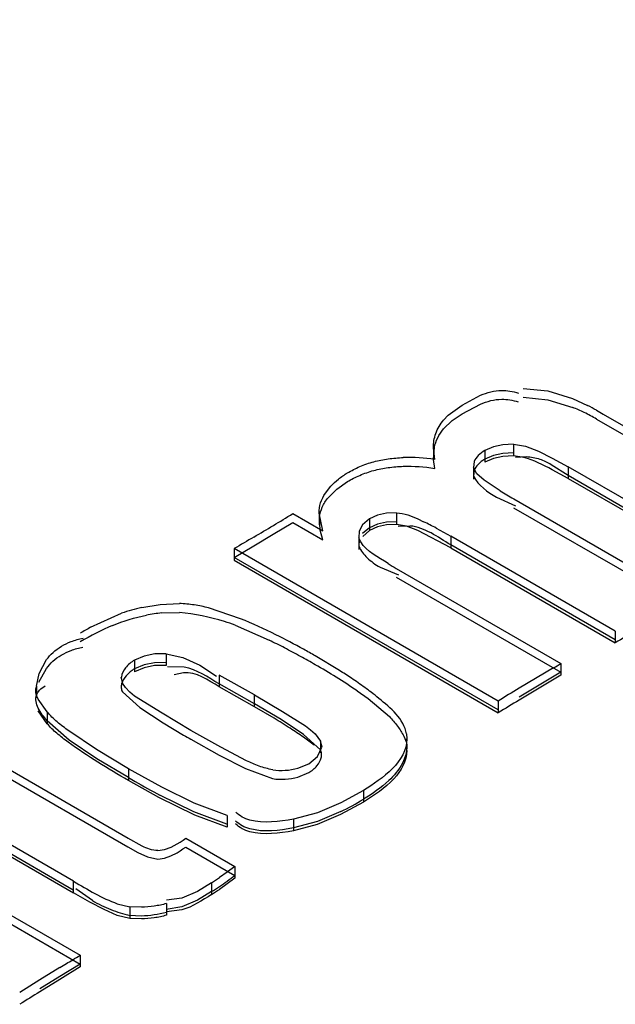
# Model space of a CAD drawing. Header units: inches. Extents: x 0 to 82.7, y 0 to 58.5.
# Tile 68 of 91: x 71.2765 to 71.3586, y 19.4333 to 19.5689. Entities that reach past the tile are written whole.
import ezdxf

# ---------------------------------------------------------------- set-up
doc = ezdxf.new("R2010")
doc.units = ezdxf.units.IN
doc.header["$LTSCALE"] = 4.5472440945
doc.header["$MEASUREMENT"] = 0
doc.layers.get('0').update_dxf_attribs({"linetype": 'CONTINUOUS'})

msp = doc.modelspace()

# ---------------------------------------------------------------- linework, layer by layer
at = {"color": 7, "linetype": 'CONTINUOUS'}
for p, q in [((71.3458771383, 19.5180711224), (71.3492646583, 19.5177247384)), ((71.3492646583, 19.5177247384), (71.3526894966, 19.5166666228)), ((71.3374597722, 19.5157911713), (71.3400017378, 19.5171325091)), ((71.3458736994, 19.516863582), (71.349267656, 19.5164995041)), ((71.349267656, 19.5164995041), (71.3526974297, 19.5154551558)), ((71.3526894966, 19.5166666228), (71.3547376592, 19.5157315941)), ((71.3355465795, 19.514380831), (71.3374597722, 19.5157911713)), ((71.3374557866, 19.5145832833), (71.3399956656, 19.5159243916)), ((71.3559840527, 19.5150589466), (71.356884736, 19.5145455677)), ((71.3349042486, 19.5124995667), (71.3361116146, 19.5136663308)), ((71.3349217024, 19.5137237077), (71.3355465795, 19.514380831)), ((71.3361116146, 19.5136663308), (71.3374557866, 19.5145832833)), ((71.3559896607, 19.5138555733), (71.3833360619, 19.4980942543)), ((71.356884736, 19.5145455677), (71.360989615, 19.5122056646)), ((71.3335050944, 19.5099088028), (71.3335048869, 19.5083012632)), ((71.3336971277, 19.5082772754), (71.3335067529, 19.509908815)), ((71.3335134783, 19.5082747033), (71.3336400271, 19.5099932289)), ((71.3405840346, 19.5095192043), (71.340583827, 19.5079116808)), ((71.341772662, 19.5100327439), (71.3405840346, 19.5095192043)), ((71.3430902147, 19.5103269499), (71.341772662, 19.5100327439)), ((71.344533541, 19.5091938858), (71.343087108, 19.5091215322)), ((71.3445376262, 19.5104018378), (71.3430902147, 19.5103269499)), ((71.3445376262, 19.5104018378), (71.3445374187, 19.5087943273)), ((71.3445376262, 19.5104018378), (71.3462070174, 19.5101231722)), ((71.3462070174, 19.5101231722), (71.3479652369, 19.5094383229)), ((71.3479652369, 19.5094383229), (71.3498704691, 19.5084775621)), ((71.333692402, 19.5070689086), (71.3335134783, 19.5082747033)), ((71.3391272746, 19.507997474), (71.3390354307, 19.5071802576)), ((71.3417673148, 19.5088269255), (71.3405797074, 19.5083110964)), ((71.3417663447, 19.5084233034), (71.340583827, 19.5079116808)), ((71.3430837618, 19.5087185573), (71.3417663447, 19.5084233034)), ((71.343087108, 19.5091215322), (71.3417673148, 19.5088269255)), ((71.3445374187, 19.5087943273), (71.3430837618, 19.5087185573)), ((71.3459463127, 19.5085856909), (71.3445374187, 19.5087943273)), ((71.3463090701, 19.5086352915), (71.3448035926, 19.508545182)), ((71.3498704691, 19.5084775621), (71.3520619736, 19.507285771)), ((71.3391237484, 19.5067933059), (71.3390308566, 19.5059719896)), ((71.3390354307, 19.5071802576), (71.3390352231, 19.50557272)), ((71.3394962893, 19.5063347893), (71.3390354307, 19.5071802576)), ((71.3520579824, 19.5060778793), (71.3497416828, 19.5075675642)), ((71.352061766, 19.5056782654), (71.3498701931, 19.5068700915)), ((71.3520619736, 19.507285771), (71.352061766, 19.5056782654)), ((71.3746985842, 19.4942159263), (71.3520619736, 19.507285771)), ((71.3201901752, 19.5042156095), (71.3216715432, 19.5052361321)), ((71.3405083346, 19.505456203), (71.3394962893, 19.5063347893)), ((71.3426979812, 19.5039949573), (71.3405083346, 19.505456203)), ((71.374694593, 19.4930080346), (71.3520579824, 19.5060778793)), ((71.352061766, 19.5056782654), (71.3746983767, 19.4926084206)), ((71.3186356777, 19.5036621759), (71.3193890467, 19.5046230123)), ((71.3190010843, 19.503029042), (71.3201901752, 19.5042156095)), ((71.3421816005, 19.5030998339), (71.344837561, 19.501926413)), ((71.3445691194, 19.5028577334), (71.36720573, 19.4897878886)), ((71.3445644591, 19.5016494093), (71.3672010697, 19.4885795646)), ((71.314152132, 19.500839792), (71.3182968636, 19.4984467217)), ((71.3182968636, 19.4984467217), (71.3177806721, 19.5009123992)), ((71.3177824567, 19.5009124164), (71.3177822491, 19.4993047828)), ((71.3179039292, 19.4985488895), (71.3178230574, 19.5003921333)), ((71.3247055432, 19.5000981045), (71.3237636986, 19.4993052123)), ((71.3247055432, 19.5000981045), (71.3247053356, 19.4984904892)), ((71.3258127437, 19.5006058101), (71.3247055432, 19.5000981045)), ((71.3270622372, 19.4996760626), (71.3258080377, 19.4993971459)), ((71.3270655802, 19.5008847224), (71.3258127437, 19.5006058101)), ((71.3284289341, 19.499718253), (71.3270622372, 19.4996760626)), ((71.328434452, 19.5009271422), (71.3270655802, 19.5008847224)), ((71.328434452, 19.5009271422), (71.3284342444, 19.4993195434)), ((71.3313795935, 19.5001051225), (71.3321643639, 19.4997250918)), ((71.3114567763, 19.498023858), (71.3141460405, 19.4996256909)), ((71.3141459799, 19.499630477), (71.3182907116, 19.4972374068)), ((71.3182907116, 19.4972374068), (71.3179039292, 19.4985488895)), ((71.3232795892, 19.4984390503), (71.3232517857, 19.4975040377)), ((71.3237636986, 19.4993052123), (71.3232795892, 19.4984390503)), ((71.3246997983, 19.4988890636), (71.3237522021, 19.498096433)), ((71.3247053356, 19.4984904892), (71.3237705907, 19.4977061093)), ((71.3258080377, 19.4993971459), (71.3246997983, 19.4988890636)), ((71.3258049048, 19.4989956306), (71.3247053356, 19.4984904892)), ((71.3270571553, 19.4992761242), (71.3258049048, 19.4989956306)), ((71.3284342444, 19.4993195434), (71.3270571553, 19.4992761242)), ((71.3298154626, 19.4990909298), (71.3284342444, 19.4993195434)), ((71.3302797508, 19.499130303), (71.3286379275, 19.4990843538)), ((71.3313793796, 19.4984975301), (71.3298154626, 19.4990909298)), ((71.335896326, 19.496141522), (71.3313793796, 19.4984975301)), ((71.3339079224, 19.4988386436), (71.3358965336, 19.4977491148)), ((71.3087675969, 19.496415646), (71.3114567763, 19.498023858)), ((71.3232667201, 19.4972284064), (71.3232457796, 19.4962948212)), ((71.3232517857, 19.4975040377), (71.3232515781, 19.4958964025)), ((71.323503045, 19.4969515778), (71.3232517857, 19.4975040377)), ((71.3358965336, 19.4977491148), (71.335896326, 19.496141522)), ((71.3585650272, 19.4846608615), (71.3358965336, 19.4977491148)), ((71.3060784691, 19.4948042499), (71.3087675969, 19.496415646)), ((71.3060853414, 19.4960140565), (71.3060851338, 19.4944063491)), ((71.3424314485, 19.475028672), (71.3060853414, 19.4960140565)), ((71.3585595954, 19.4834520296), (71.3358911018, 19.4965402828)), ((71.335896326, 19.496141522), (71.3585648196, 19.4830532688)), ((71.3424245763, 19.4738188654), (71.3060784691, 19.4948042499)), ((71.3060851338, 19.4944063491), (71.3424312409, 19.4734209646)), ((71.3261584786, 19.4934599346), (71.328682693, 19.4924269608)), ((71.3284036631, 19.4932852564), (71.3510721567, 19.4801970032)), ((71.3283975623, 19.4920759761), (71.3510660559, 19.4789877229)), ((71.2933417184, 19.4879112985), (71.2958664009, 19.4883373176)), ((71.2958664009, 19.4883373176), (71.298526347, 19.4884489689)), ((71.306960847, 19.4863593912), (71.3025546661, 19.4878572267)), ((71.2862983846, 19.4851889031), (71.2905539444, 19.4871093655)), ((71.2961033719, 19.4871586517), (71.2985185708, 19.487238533)), ((71.3061949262, 19.4854678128), (71.3108741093, 19.4834153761)), ((71.3585650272, 19.4846608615), (71.3585648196, 19.4830532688)), ((71.2791933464, 19.4788294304), (71.2802315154, 19.4807305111)), ((71.2936640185, 19.4812271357), (71.2923427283, 19.480665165)), ((71.295123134, 19.4815186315), (71.2936640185, 19.4812271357)), ((71.2967108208, 19.4815356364), (71.295123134, 19.4815186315)), ((71.2967108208, 19.4815356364), (71.2967106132, 19.4799277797)), ((71.2967108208, 19.4815356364), (71.298994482, 19.4810407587)), ((71.298994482, 19.4810407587), (71.3013567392, 19.4799871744)), ((71.3205687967, 19.4792390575), (71.3172437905, 19.4812342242)), ((71.2791840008, 19.4776178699), (71.2802259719, 19.4795216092)), ((71.2936545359, 19.4800189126), (71.2923340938, 19.4794541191)), ((71.2923427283, 19.480665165), (71.2923425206, 19.4790572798)), ((71.2936573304, 19.4796173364), (71.2923425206, 19.4790572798)), ((71.2951169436, 19.4803106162), (71.2936545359, 19.4800189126)), ((71.2951164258, 19.4799100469), (71.2936573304, 19.4796173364)), ((71.2967106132, 19.4799277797), (71.2951164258, 19.4799100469)), ((71.2967024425, 19.480324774), (71.2951169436, 19.4803106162)), ((71.2991993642, 19.4796944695), (71.2969020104, 19.4797196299)), ((71.3013567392, 19.4799871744), (71.3036299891, 19.4784356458)), ((71.3500486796, 19.4795886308), (71.3453116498, 19.4767841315)), ((71.3510721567, 19.4801970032), (71.3510719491, 19.4785893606)), ((71.2788608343, 19.4770969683), (71.2791933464, 19.4788294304)), ((71.2904648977, 19.4783378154), (71.290684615, 19.4775105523)), ((71.2990820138, 19.4789199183), (71.2978028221, 19.4786440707)), ((71.3040119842, 19.4786010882), (71.3040117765, 19.4769932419)), ((71.3088900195, 19.4758599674), (71.3040119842, 19.4786010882)), ((71.3510660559, 19.4789877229), (71.3453050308, 19.4755442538)), ((71.3510719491, 19.4785893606), (71.3453114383, 19.475146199)), ((71.2788609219, 19.4770969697), (71.2788607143, 19.4754889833)), ((71.2910824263, 19.4769035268), (71.290684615, 19.4775105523)), ((71.2916869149, 19.4762496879), (71.2910824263, 19.4769035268)), ((71.3088820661, 19.4746489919), (71.3040038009, 19.4773902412)), ((71.3088898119, 19.4742521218), (71.3040117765, 19.4769932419)), ((71.2803222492, 19.4735194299), (71.2790687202, 19.4752789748)), ((71.2906756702, 19.4762992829), (71.2930638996, 19.4741412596)), ((71.2923331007, 19.4757016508), (71.2916869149, 19.4762496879)), ((71.296135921, 19.4733414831), (71.2923331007, 19.4757016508)), ((71.3088898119, 19.4742521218), (71.3088900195, 19.4758599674)), ((71.3088900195, 19.4758599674), (71.3127198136, 19.4735694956)), ((71.3230001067, 19.4764249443), (71.3245105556, 19.4753665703)), ((71.3245105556, 19.4753665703), (71.327454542, 19.472883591)), ((71.2930638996, 19.4741412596), (71.2962977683, 19.4720244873)), ((71.3125284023, 19.4724732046), (71.3088820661, 19.4746489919)), ((71.3115821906, 19.4726655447), (71.3088898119, 19.4742521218)), ((71.3424314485, 19.475028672), (71.3424312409, 19.4734209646)), ((71.2803220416, 19.4719114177), (71.2790680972, 19.4736721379)), ((71.2803222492, 19.4735194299), (71.2803220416, 19.4719114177)), ((71.3001217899, 19.4709671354), (71.296135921, 19.4733414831)), ((71.3127198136, 19.4735694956), (71.3159154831, 19.4716001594)), ((71.2833449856, 19.4696519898), (71.2803125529, 19.4723076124)), ((71.2962977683, 19.4720244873), (71.299094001, 19.470345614)), ((71.3156395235, 19.4704178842), (71.3125284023, 19.4724732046)), ((71.3159154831, 19.4716001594), (71.3166008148, 19.4710718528)), ((71.2871114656, 19.4683382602), (71.2832916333, 19.4709078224)), ((71.3042361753, 19.4686960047), (71.3001217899, 19.4709671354)), ((71.3170967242, 19.4689281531), (71.3156094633, 19.4700449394)), ((71.317949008, 19.4683064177), (71.3156395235, 19.4704178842)), ((71.3166008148, 19.4710718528), (71.3172124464, 19.4705052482)), ((71.3172124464, 19.4705052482), (71.3179573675, 19.4695172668)), ((71.3294207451, 19.4701871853), (71.3297975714, 19.469311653)), ((71.3298053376, 19.4705220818), (71.3298701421, 19.4698157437)), ((71.2871675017, 19.4670842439), (71.2833449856, 19.4696519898)), ((71.3001127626, 19.4697558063), (71.3040004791, 19.4675761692)), ((71.307788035, 19.4668023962), (71.3042361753, 19.4686960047)), ((71.3175421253, 19.4674111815), (71.3181223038, 19.4686772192)), ((71.3179573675, 19.4695172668), (71.3179571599, 19.4679094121)), ((71.3181892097, 19.4686757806), (71.3179573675, 19.4695172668)), ((71.3298667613, 19.468208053), (71.3298669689, 19.4698157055)), ((71.2714901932, 19.4676761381), (71.2914486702, 19.4561525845)), ((71.2915129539, 19.4656964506), (71.2871114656, 19.4683382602)), ((71.3040004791, 19.4675761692), (71.3076442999, 19.4657193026)), ((71.31635026, 19.4663889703), (71.3175421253, 19.4674111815)), ((71.2714796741, 19.4664637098), (71.291438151, 19.4549401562)), ((71.2915031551, 19.4644845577), (71.2871675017, 19.4670842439)), ((71.3148428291, 19.4657740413), (71.31635026, 19.4663889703)), ((71.2915129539, 19.4656964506), (71.2915127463, 19.4640884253)), ((71.2960938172, 19.4631580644), (71.2915129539, 19.4656964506)), ((71.3076442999, 19.4657193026), (71.3113674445, 19.46435234)), ((71.3148398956, 19.4645543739), (71.3163415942, 19.4651779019)), ((71.2956831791, 19.4617673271), (71.2915127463, 19.4640884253)), ((71.300562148, 19.4609650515), (71.2960938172, 19.4631580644)), ((71.2839238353, 19.4502132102), (71.2628494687, 19.4623810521)), ((71.3006362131, 19.4593253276), (71.2956831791, 19.4617673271)), ((71.3004900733, 19.4597828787), (71.2958480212, 19.4620705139)), ((71.3238745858, 19.4627233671), (71.3207434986, 19.461007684)), ((71.3238745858, 19.4627233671), (71.3238743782, 19.4611154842)), ((71.2485018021, 19.4610060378), (71.2848479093, 19.4400206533)), ((71.2839125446, 19.4490001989), (71.2628381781, 19.4611680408)), ((71.262849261, 19.4607728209), (71.2839236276, 19.4486049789)), ((71.3050855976, 19.4592803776), (71.300562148, 19.4609650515)), ((71.3207434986, 19.461007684), (71.3175308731, 19.4596504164)), ((71.3238743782, 19.4611154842), (71.3207324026, 19.4593944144)), ((71.2484897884, 19.4597924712), (71.2848358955, 19.4388070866)), ((71.3050759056, 19.4580685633), (71.3004900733, 19.4597828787)), ((71.30508539, 19.4576723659), (71.3006362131, 19.4593253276)), ((71.3050855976, 19.4592803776), (71.30508539, 19.4576723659)), ((71.3175308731, 19.4596504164), (71.3142455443, 19.4587714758)), ((71.3207324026, 19.4593944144), (71.3175199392, 19.4580387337)), ((71.3207450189, 19.4598011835), (71.3175227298, 19.4584563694)), ((71.3175227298, 19.4584563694), (71.3142362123, 19.4575599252)), ((71.3142455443, 19.4587714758), (71.3142453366, 19.4571635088)), ((71.3175199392, 19.4580387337), (71.3142453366, 19.4571635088)), ((71.2934096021, 19.455027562), (71.291433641, 19.4561414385)), ((71.291438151, 19.4549401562), (71.2927858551, 19.4541777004)), ((71.2994195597, 19.4561350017), (71.3061786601, 19.4522324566)), ((71.2927858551, 19.4541777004), (71.2941531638, 19.4535797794)), ((71.2941531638, 19.4535797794), (71.2955509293, 19.4532385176)), ((71.2994093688, 19.4549228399), (71.3061684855, 19.4510202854)), ((71.3061786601, 19.4522324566), (71.3051206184, 19.4514549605)), ((71.3061786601, 19.4522324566), (71.3061784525, 19.4506243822)), ((71.3051206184, 19.4514549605), (71.3040535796, 19.4507065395)), ((71.2839236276, 19.4486049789), (71.2839238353, 19.4502132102)), ((71.3029582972, 19.4499999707), (71.3010200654, 19.4488002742)), ((71.3029582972, 19.4499999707), (71.3029580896, 19.4483918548)), ((71.3051168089, 19.4498442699), (71.3040496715, 19.4490959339)), ((71.3061784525, 19.4506243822), (71.3051168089, 19.4498442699)), ((71.2862051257, 19.4473472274), (71.2839236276, 19.4486049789)), ((71.2865322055, 19.4475493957), (71.2842756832, 19.4491526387)), ((71.3010200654, 19.4488002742), (71.2988699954, 19.4478796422)), ((71.3029478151, 19.4487875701), (71.3010086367, 19.4475958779)), ((71.2881703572, 19.4463045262), (71.2862051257, 19.4473472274)), ((71.2899705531, 19.4471247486), (71.2917032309, 19.4467091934)), ((71.296744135, 19.4471373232), (71.2967439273, 19.4455291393)), ((71.2988699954, 19.4478796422), (71.2967543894, 19.4475901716)), ((71.3010086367, 19.4475958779), (71.2988677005, 19.4466709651)), ((71.2899703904, 19.4455165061), (71.2881703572, 19.4463045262)), ((71.2917030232, 19.4451009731), (71.2899703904, 19.4455165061)), ((71.2932802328, 19.4454124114), (71.2916920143, 19.4454962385)), ((71.2917032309, 19.4467091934), (71.2917030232, 19.4451009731)), ((71.2932861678, 19.4466272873), (71.2917032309, 19.4467091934)), ((71.2988677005, 19.4466709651), (71.2967124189, 19.4463286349)), ((71.2988611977, 19.4462681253), (71.2967522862, 19.4459778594)), ((71.2932861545, 19.4450190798), (71.2917030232, 19.4451009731)), ((71.2848479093, 19.4400206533), (71.2848477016, 19.4384123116)), ((71.2848358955, 19.4388070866), (71.2820616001, 19.4370961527)), ((71.2820723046, 19.4383371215), (71.2792999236, 19.4366521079)), ((71.2848477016, 19.4384123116), (71.2820736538, 19.4367015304)), ((71.2792999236, 19.4366521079), (71.2765263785, 19.4348750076)), ((71.2820616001, 19.4370961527), (71.2792874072, 19.4353818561)), ((71.2820736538, 19.4367015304), (71.2792997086, 19.4349873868))]:
    msp.add_line(p, q, dxfattribs=at)
for points in [[(71.2955613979, 19.454450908), (71.2964893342, 19.4545805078), (71.2973771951, 19.4549081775), (71.2982079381, 19.4553573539)], [(71.2982079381, 19.4553573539), (71.2986181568, 19.4556108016), (71.2990223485, 19.455869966), (71.2994195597, 19.4561350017)], [(71.2955509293, 19.4532385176), (71.2964801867, 19.4533685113), (71.2973669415, 19.45369593), (71.2981966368, 19.454144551)], [(71.2981966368, 19.454144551), (71.298609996, 19.4543997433), (71.2990139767, 19.4546590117), (71.2994093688, 19.4549228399)]]:
    msp.add_lwpolyline(points, dxfattribs=at)
for centre, radius, start, end in [((71.3439631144, 19.4933564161), 0.0237622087, 64.238196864, 68.434064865), ((71.343119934, 19.4916503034), 0.025665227, 59.9042836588, 64.198355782), ((71.3401104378, 19.4871434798), 0.0321128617, 60.3759312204, 62.9032651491), ((71.3301060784, 19.4858274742), 0.0227351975, 80.9120097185, 91.8655587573), ((71.3696404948, 19.5462170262), 0.0500859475, 237.4574629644, 239.9624766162), ((71.2053759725, 19.6772471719), 0.207252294, 300.7887790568, 301.6581259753), ((71.2897069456, 19.4140574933), 0.0956115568, 62.4645439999, 63.6366858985), ((70.9579361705, 20.0925568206), 0.6906864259, 300.5277934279, 300.7870537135), ((71.5614955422, 19.0690540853), 0.4975230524, 120.5279163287, 120.8881350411), ((71.3496844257, 19.5301857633), 0.0425971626, 238.257784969, 240.0276711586), ((71.2989366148, 19.4632150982), 0.0253220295, 102.7648232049, 109.3320691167), ((71.2981005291, 19.4657516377), 0.0214999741, 95.3299545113, 101.06009786), ((71.2954565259, 19.4564259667), 0.0309643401, 72.6041012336, 84.324779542), ((71.2805925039, 19.4214916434), 0.0700222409, 63.5061249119, 67.8785584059), ((71.3008321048, 19.4573651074), 0.0303309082, 112.3064333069, 121.7456779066), ((71.3052759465, 19.4507621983), 0.0393108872, 118.8655480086, 121.2505544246), ((71.2952661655, 19.4559168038), 0.0315071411, 69.7042459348, 72.5505863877), ((72.0870098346, 18.2643808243), 1.4197820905, 120.7330989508, 120.8684127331), ((71.2611433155, 19.3815205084), 0.1133830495, 62.7727131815, 63.9848545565), ((71.270980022, 19.4023194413), 0.0914691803, 60.7832336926, 63.4746558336), ((71.2705376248, 19.399764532), 0.0928623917, 61.2359202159, 62.7766460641), ((71.2555394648, 19.3744316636), 0.1233458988, 59.9831691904, 60.8465219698), ((71.2779687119, 19.4133055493), 0.0774163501, 59.5207787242, 61.2345584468), ((71.2799218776, 19.4140719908), 0.0757761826, 57.9571615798, 60.4996255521), ((71.1684832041, 19.7862049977), 0.3563419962, 300.6322551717, 300.8236966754), ((71.2732580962, 19.4034509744), 0.0883145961, 55.7200747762, 57.9483699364), ((71.2824173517, 19.418410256), 0.0718030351, 56.3359635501, 57.9043195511), ((71.2912213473, 19.4315981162), 0.0559465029, 54.0332403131, 56.3536424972), ((71.2979716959, 19.4409345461), 0.044425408, 52.6164841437, 54.0074654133), ((71.433983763, 19.3285214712), 0.1727557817, 120.882566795, 122.0021487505), ((71.3041240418, 19.448965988), 0.0343083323, 50.3840229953, 52.637059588), ((72.0796353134, 18.249884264), 1.4284601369, 120.9350963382, 121.0698705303), ((71.2753485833, 19.412831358), 0.0699500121, 56.659465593, 58.8022870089), ((71.2568992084, 19.3849249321), 0.1034036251, 55.4046088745, 56.6178019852), ((71.3514007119, 19.5595190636), 0.1033822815, 239.6052778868, 240.2576885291), ((71.3406942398, 19.5484876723), 0.0973462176, 239.6473389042, 240.2731186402), ((71.3559102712, 19.5754276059), 0.1282860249, 240.3378860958, 242.0831223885), ((71.3053099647, 19.4916547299), 0.0353961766, 295.8531175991, 301.6169327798), ((71.2660570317, 19.5044767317), 0.0668320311, 305.7578549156, 306.8830104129), ((71.2881978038, 19.4740830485), 0.0282465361, 301.5040891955, 304.1481881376), ((71.2793627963, 19.4860064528), 0.0440681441, 304.0546867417, 305.7523457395), ((71.2848983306, 19.4778235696), 0.034188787, 301.8660906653, 304.048106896), ((71.2882050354, 19.4724627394), 0.0282322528, 301.5041478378, 304.1405326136), ((71.2957717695, 19.463328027), 0.0182848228, 239.6478486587, 248.5007853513), ((71.2959587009, 19.4637538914), 0.0187495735, 248.44623591, 256.8464330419), ((71.1899566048, 19.5940272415), 0.180893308, 301.2660171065, 301.6393382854), ((71.0247627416, 19.8666022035), 0.4996190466, 300.9982247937, 301.2353397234), ((72.0497049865, 18.1901324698), 1.4639631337, 121.7521859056, 121.8799375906)]:
    msp.add_arc(centre, radius, start, end, dxfattribs=at)
for points, knots in [([(70.5730001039, 19.4406169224), (70.6442581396, 19.4915604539), (70.9219900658, 19.6812638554), (71.2168135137, 19.8466501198), (71.4431924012, 19.9497592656)], [0, 0, 0, 0, 0.2604292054, 1, 1, 1, 1]), ([(70.5744074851, 19.4385133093), (70.6456449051, 19.4894245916), (70.9232889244, 19.679046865), (71.2180050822, 19.8443697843), (71.4442863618, 19.9474930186)], [0, 0, 0, 0, 0.2604153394, 1, 1, 1, 1]), ([(71.4468651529, 19.9444508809), (71.3735149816, 19.9109662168), (71.0713133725, 19.7628685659), (70.7848725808, 19.5834734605), (70.576875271, 19.4345765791)], [0, 0, 0, 0, 0.2396680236, 1, 1, 1, 1]), ([(71.4470266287, 19.9441205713), (71.3736663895, 19.9106356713), (71.0714206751, 19.7625318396), (70.7849408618, 19.5831176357), (70.5769167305, 19.4342015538)], [0, 0, 0, 0, 0.2396654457, 1, 1, 1, 1]), ([(71.3400017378, 19.5171325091), (71.3404557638, 19.5173221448), (71.3414083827, 19.5176479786), (71.3424111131, 19.5177844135), (71.3429213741, 19.5177932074)], [0, 0, 0, 0, 0.4908722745, 1, 1, 1, 1]), ([(71.3429213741, 19.5177932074), (71.3432959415, 19.5177996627), (71.3440783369, 19.5177458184), (71.3448390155, 19.5175541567), (71.3452225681, 19.5174233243)], [0, 0, 0, 0, 0.4803624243, 1, 1, 1, 1]), ([(71.3399956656, 19.5159243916), (71.3404497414, 19.5161151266), (71.3414027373, 19.5164431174), (71.3424069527, 19.5165784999), (71.3429177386, 19.5165855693)], [0, 0, 0, 0, 0.4908673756, 1, 1, 1, 1]), ([(71.3429177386, 19.5165855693), (71.3432893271, 19.5165907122), (71.3440660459, 19.5165340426), (71.3448204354, 19.5163399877), (71.3452009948, 19.5162081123)], [0, 0, 0, 0, 0.4798955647, 1, 1, 1, 1]), ([(71.3335042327, 19.5099087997), (71.333504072, 19.5105693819), (71.3337321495, 19.5119617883), (71.3344597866, 19.5131739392), (71.3349217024, 19.5137237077)], [0, 0, 0, 0, 0.4791538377, 1, 1, 1, 1]), ([(71.3336400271, 19.5099932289), (71.333740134, 19.5104361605), (71.3340635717, 19.5113324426), (71.3345916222, 19.5121245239), (71.3349042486, 19.5124995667)], [0, 0, 0, 0, 0.4818799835, 1, 1, 1, 1]), ([(71.3405840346, 19.5095192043), (71.3402576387, 19.5093263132), (71.3396848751, 19.5088943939), (71.3392513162, 19.5083051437), (71.3391272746, 19.507997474)], [0, 0, 0, 0, 0.5333388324, 1, 1, 1, 1]), ([(71.321676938, 19.5064449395), (71.3222222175, 19.5067691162), (71.3233964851, 19.5073722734), (71.3246438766, 19.5078092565), (71.3253024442, 19.5079859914)], [0, 0, 0, 0, 0.4819546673, 1, 1, 1, 1]), ([(71.3253024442, 19.5079859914), (71.3259512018, 19.5081600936), (71.3273004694, 19.5084195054), (71.3286683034, 19.5085281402), (71.3293659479, 19.5085506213)], [0, 0, 0, 0, 0.4904016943, 1, 1, 1, 1]), ([(71.3405797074, 19.5083110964), (71.3402533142, 19.508119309), (71.3396806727, 19.507688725), (71.3392478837, 19.50710037), (71.3391237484, 19.5067933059)], [0, 0, 0, 0, 0.5333645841, 1, 1, 1, 1]), ([(71.3497416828, 19.5075675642), (71.34925022, 19.50785687), (71.3481576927, 19.5083960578), (71.346946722, 19.5086119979), (71.3463090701, 19.5086352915)], [0, 0, 0, 0, 0.4719519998, 1, 1, 1, 1]), ([(71.3216715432, 19.5052361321), (71.3222175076, 19.5055589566), (71.3233915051, 19.5061611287), (71.3246378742, 19.5065991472), (71.3252957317, 19.5067768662)], [0, 0, 0, 0, 0.482072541, 1, 1, 1, 1]), ([(71.3252957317, 19.5067768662), (71.3259441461, 19.5069520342), (71.3272927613, 19.5072146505), (71.3286604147, 19.5073266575), (71.3293581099, 19.507350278)], [0, 0, 0, 0, 0.4903499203, 1, 1, 1, 1]), ([(71.3193890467, 19.5046230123), (71.3197093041, 19.5049705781), (71.3204332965, 19.5056337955), (71.3212430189, 19.5061869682), (71.321676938, 19.5064449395)], [0, 0, 0, 0, 0.4835308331, 1, 1, 1, 1]), ([(71.3177715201, 19.5009123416), (71.3177715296, 19.5013811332), (71.3179159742, 19.5023602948), (71.3183605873, 19.5032411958), (71.3186356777, 19.5036621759)], [0, 0, 0, 0, 0.4824535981, 1, 1, 1, 1]), ([(71.3178230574, 19.5003921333), (71.3178858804, 19.5008552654), (71.3181632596, 19.5018022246), (71.3186860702, 19.5026353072), (71.3190010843, 19.503029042)], [0, 0, 0, 0, 0.4810267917, 1, 1, 1, 1]), ([(71.328434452, 19.5009271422), (71.3289579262, 19.5009007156), (71.3299763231, 19.50070676), (71.3309258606, 19.5003150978), (71.3313795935, 19.5001051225)], [0, 0, 0, 0, 0.511804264, 1, 1, 1, 1]), ([(71.3232457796, 19.4962948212), (71.3235214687, 19.4957213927), (71.3243948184, 19.4946232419), (71.3255203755, 19.4938213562), (71.3261584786, 19.4934599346)], [0, 0, 0, 0, 0.4645552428, 1, 1, 1, 1]), ([(71.3025546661, 19.4878572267), (71.3019033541, 19.48802229), (71.3005703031, 19.488299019), (71.2992133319, 19.4884280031), (71.298526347, 19.4884489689)], [0, 0, 0, 0, 0.4943341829, 1, 1, 1, 1]), ([(71.2822681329, 19.4825683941), (71.2826945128, 19.4828265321), (71.2836610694, 19.4832888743), (71.2846928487, 19.4835730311), (71.285248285, 19.4836831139)], [0, 0, 0, 0, 0.4681557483, 1, 1, 1, 1]), ([(71.2802315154, 19.4807305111), (71.2804954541, 19.4810825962), (71.2811156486, 19.4817684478), (71.2818586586, 19.4823204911), (71.2822681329, 19.4825683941)], [0, 0, 0, 0, 0.4789709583, 1, 1, 1, 1]), ([(71.2822618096, 19.481359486), (71.2826857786, 19.4816134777), (71.2836509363, 19.4820673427), (71.2846802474, 19.4823412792), (71.2852357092, 19.4824466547)], [0, 0, 0, 0, 0.4664304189, 1, 1, 1, 1]), ([(71.2802259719, 19.4795216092), (71.2804885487, 19.4798742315), (71.2811065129, 19.480562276), (71.2818508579, 19.4811132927), (71.2822618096, 19.481359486)], [0, 0, 0, 0, 0.478552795, 1, 1, 1, 1]), ([(71.2923427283, 19.480665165), (71.2918755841, 19.4803824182), (71.2910859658, 19.4797379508), (71.2905760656, 19.4787951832), (71.2905293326, 19.4783363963)], [0, 0, 0, 0, 0.5421402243, 1, 1, 1, 1]), ([(71.2923340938, 19.4794541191), (71.2919103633, 19.4792024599), (71.2911814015, 19.4786220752), (71.2906754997, 19.4778076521), (71.2905702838, 19.4773936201)], [0, 0, 0, 0, 0.5356712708, 1, 1, 1, 1]), ([(71.2790687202, 19.4752789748), (71.27892426, 19.4755638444), (71.2786938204, 19.4761579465), (71.2787578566, 19.4768128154), (71.2788708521, 19.4770956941)], [0, 0, 0, 0, 0.5118530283, 1, 1, 1, 1]), ([(71.2788514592, 19.4758627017), (71.2789445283, 19.4761025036), (71.2792845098, 19.4766043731), (71.2797603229, 19.4769654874), (71.2800416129, 19.4771437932)], [0, 0, 0, 0, 0.4357811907, 1, 1, 1, 1]), ([(71.2905702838, 19.4773936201), (71.2905241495, 19.4772120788), (71.2904834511, 19.4768332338), (71.2905903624, 19.476464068), (71.2906756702, 19.4762992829)], [0, 0, 0, 0, 0.5023522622, 1, 1, 1, 1]), ([(71.2803125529, 19.4723076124), (71.2798627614, 19.4728587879), (71.2789909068, 19.4738257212), (71.2786305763, 19.4752935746), (71.2788514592, 19.4758627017)], [0, 0, 0, 0, 0.5381740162, 1, 1, 1, 1]), ([(71.2832916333, 19.4709078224), (71.2827408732, 19.4713094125), (71.2816888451, 19.4721078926), (71.2807292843, 19.4730268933), (71.2803222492, 19.4735194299)], [0, 0, 0, 0, 0.516153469, 1, 1, 1, 1]), ([(71.327454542, 19.472883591), (71.3278539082, 19.47247102), (71.3285825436, 19.4716216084), (71.3291778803, 19.4706710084), (71.3294207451, 19.4701871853)], [0, 0, 0, 0, 0.5147211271, 1, 1, 1, 1]), ([(71.2832246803, 19.4693510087), (71.282686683, 19.4697451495), (71.2816586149, 19.4705287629), (71.2807205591, 19.4714291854), (71.2803220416, 19.4719114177)], [0, 0, 0, 0, 0.5159894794, 1, 1, 1, 1]), ([(71.3163415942, 19.4651779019), (71.316760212, 19.4654273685), (71.3174789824, 19.4660037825), (71.317971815, 19.4668142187), (71.3180703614, 19.467224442)], [0, 0, 0, 0, 0.5359761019, 1, 1, 1, 1]), ([(71.3180703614, 19.467224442), (71.3181136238, 19.4674045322), (71.3181483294, 19.4677804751), (71.3180362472, 19.4681442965), (71.317949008, 19.4683064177)], [0, 0, 0, 0, 0.5015034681, 1, 1, 1, 1]), ([(71.3113763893, 19.4655636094), (71.3107346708, 19.4656766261), (71.3095036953, 19.4660140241), (71.3083415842, 19.4665296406), (71.307788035, 19.4668023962)], [0, 0, 0, 0, 0.5135945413, 1, 1, 1, 1]), ([(71.3113674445, 19.46435234), (71.3119334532, 19.4642500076), (71.3131113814, 19.4642140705), (71.3142698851, 19.4643993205), (71.3148398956, 19.4645543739)], [0, 0, 0, 0, 0.4933365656, 1, 1, 1, 1]), ([(71.3113763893, 19.4655636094), (71.3119422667, 19.4654639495), (71.3131182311, 19.4654316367), (71.3142740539, 19.4656196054), (71.3148428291, 19.4657740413)], [0, 0, 0, 0, 0.4936497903, 1, 1, 1, 1]), ([(71.3082258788, 19.4586434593), (71.3078593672, 19.4587436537), (71.3071529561, 19.4590085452), (71.3065359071, 19.4594527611), (71.3062752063, 19.4597121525)], [0, 0, 0, 0, 0.5081569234, 1, 1, 1, 1]), ([(71.3082126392, 19.4570371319), (71.3078464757, 19.4571372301), (71.3071408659, 19.4574014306), (71.3065237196, 19.4578437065), (71.3062626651, 19.4581019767)], [0, 0, 0, 0, 0.5082855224, 1, 1, 1, 1]), ([(71.3082165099, 19.4574316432), (71.3078503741, 19.4575319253), (71.3071448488, 19.4577969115), (71.3065288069, 19.4582412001), (71.3062687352, 19.45850057)], [0, 0, 0, 0, 0.5082469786, 1, 1, 1, 1]), ([(71.2955613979, 19.454450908), (71.2951780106, 19.4544490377), (71.2944257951, 19.4545644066), (71.2937344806, 19.4548618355), (71.2934096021, 19.455027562)], [0, 0, 0, 0, 0.5124880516, 1, 1, 1, 1]), ([(71.296744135, 19.4471373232), (71.2961906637, 19.4469846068), (71.2950455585, 19.4467434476), (71.2938792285, 19.4466384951), (71.2932861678, 19.4466272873)], [0, 0, 0, 0, 0.4918563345, 1, 1, 1, 1]), ([(71.2967331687, 19.4459245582), (71.2961804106, 19.4457720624), (71.2950371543, 19.4455301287), (71.2938724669, 19.4454238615), (71.2932802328, 19.4454124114)], [0, 0, 0, 0, 0.4918777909, 1, 1, 1, 1]), ([(71.2967439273, 19.4455291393), (71.2961904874, 19.4453764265), (71.2950454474, 19.4451352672), (71.2938791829, 19.4450303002), (71.2932861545, 19.4450190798)], [0, 0, 0, 0, 0.4918562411, 1, 1, 1, 1])]:
    msp.add_open_spline(points, degree=3, knots=knots, dxfattribs=at)
for points in [[(71.3498701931, 19.5068700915), (71.3486030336, 19.5075274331), (71.3473309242, 19.5082383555), (71.3459463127, 19.5085856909)], [(71.3293581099, 19.507350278), (71.330805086, 19.5073992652), (71.3322646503, 19.5073090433), (71.333692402, 19.5070689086)], [(71.3390308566, 19.5059719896), (71.3397042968, 19.5047205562), (71.340945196, 19.5038004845), (71.3421816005, 19.5030998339)], [(71.3358911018, 19.4965402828), (71.334115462, 19.4975848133), (71.33233398, 19.4989751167), (71.3302797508, 19.499130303)], [(71.3272741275, 19.493960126), (71.3259100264, 19.4948049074), (71.3243584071, 19.4955940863), (71.323503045, 19.4969515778)], [(71.289319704, 19.485426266), (71.2908212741, 19.4860429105), (71.2923828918, 19.4865409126), (71.2939760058, 19.486852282)], [(71.3040038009, 19.4773902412), (71.3024619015, 19.478271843), (71.3009511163, 19.4794011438), (71.2991993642, 19.4796944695)], [(71.3040117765, 19.4769932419), (71.3024736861, 19.4778575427), (71.3008350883, 19.4791185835), (71.2990820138, 19.4789199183)], [(71.3298053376, 19.4705220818), (71.3294504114, 19.4725520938), (71.327586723, 19.4740794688), (71.3260003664, 19.4753949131)], [(71.2915127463, 19.4640884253), (71.2886786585, 19.4657247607), (71.2858646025, 19.4674169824), (71.2832246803, 19.4693510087)], [(71.3298630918, 19.4698156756), (71.329837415, 19.4667216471), (71.326521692, 19.4643253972), (71.3238745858, 19.4627233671)], [(71.3297975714, 19.469311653), (71.3301346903, 19.4674159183), (71.3287823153, 19.4653796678), (71.3273713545, 19.4640694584)], [(71.3298628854, 19.4682080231), (71.3298511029, 19.4667820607), (71.3290253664, 19.4653759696), (71.3280555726, 19.4643304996)], [(71.3273713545, 19.4640694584), (71.326311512, 19.4630852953), (71.325109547, 19.4622508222), (71.3238659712, 19.4615123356)], [(71.3280555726, 19.4643304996), (71.3268599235, 19.46304155), (71.3253784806, 19.4620257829), (71.3238743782, 19.4611154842)], [(71.3142455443, 19.4587714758), (71.3122711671, 19.4584110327), (71.3101618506, 19.4581142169), (71.3082258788, 19.4586434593)], [(71.3142453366, 19.4571635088), (71.3122667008, 19.4568022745), (71.3101527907, 19.4565067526), (71.3082126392, 19.4570371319)], [(71.3142362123, 19.4575599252), (71.3122621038, 19.4571979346), (71.310152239, 19.4569014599), (71.3082165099, 19.4574316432)], [(71.2839238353, 19.4502132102), (71.2858838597, 19.4490815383), (71.2878320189, 19.4478657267), (71.2899705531, 19.4471247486)], [(71.3029580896, 19.4483918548), (71.3016457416, 19.447589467), (71.3003439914, 19.4466772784), (71.2988611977, 19.4462681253)]]:
    msp.add_open_spline(points, degree=3, dxfattribs=at)

doc.saveas('drawing.dxf')
